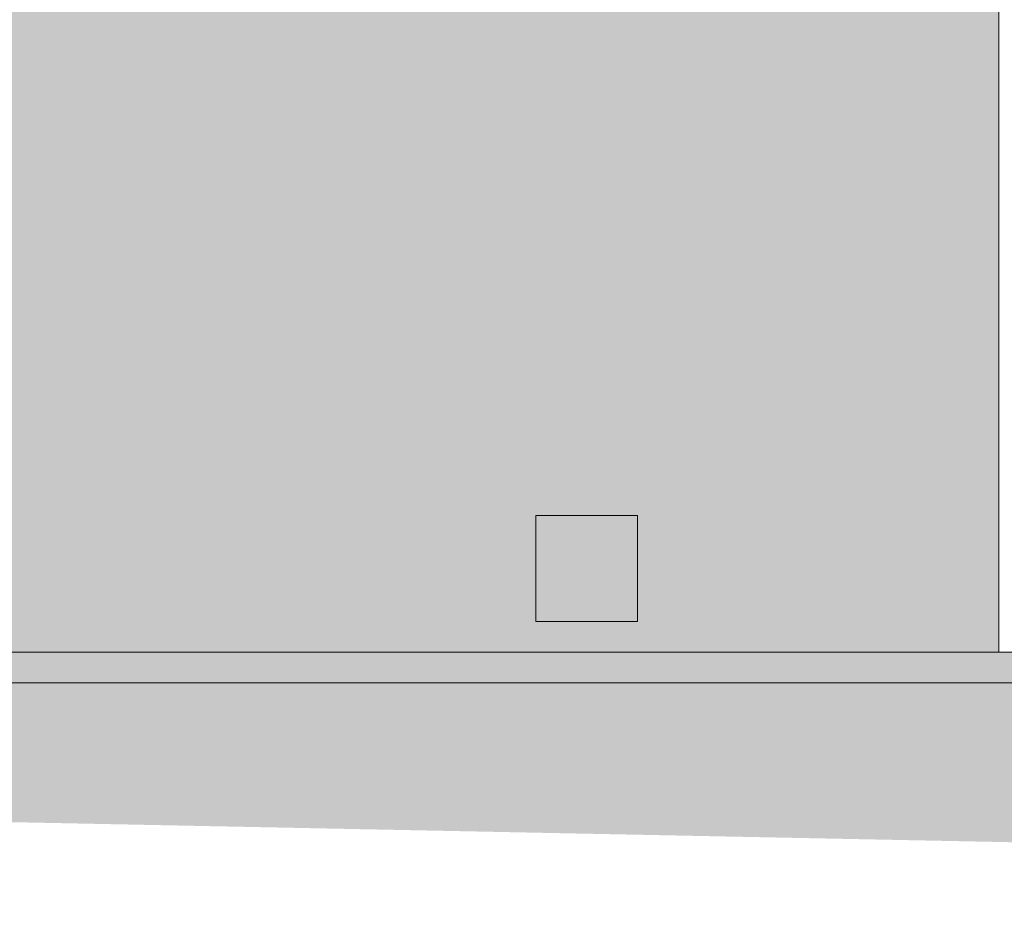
# Model space of a CAD drawing. Header units: metres. Extents: x 10.2 to 107.4, y -18.3 to 5.6.
# Tile 136 of 256: x 44 to 45.6, y -0.5 to 1. Entities that reach past the tile are written whole.
import ezdxf

# ---------------------------------------------------------------- set-up
doc = ezdxf.new("R2010")
doc.units = ezdxf.units.M
doc.layers.add('A-DETL', color=7, linetype='Continuous', lineweight=5, true_color=0x00a600)
for name, color, linetype, lineweight in [('A-DETL-GENF', 7, 'Continuous', 5), ('A-FLOR', 7, 'Continuous', 5), ('A-WALL-PATT', 7, 'Continuous', 5), ('E-ELEC-EQPM', 7, 'Continuous', 5), ('I-WALL', 7, 'Continuous', 5)]:
    doc.layers.add(name, color=color, linetype=linetype, lineweight=lineweight)

# ---------------------------------------------------------------- blocks, each defined once
blk = doc.blocks.new('Caixa de Passagem 15x15cm - Caixa de Passagem 15x15cm-2965799-FACH_TERRACOTA_mini')
at = {"layer": 'E-ELEC-EQPM', "true_color": 0xfbfbfb}
blk.add_hatch(color=7, dxfattribs=at).paths.add_polyline_path([(-15.9, -0.01), (-15.9, 0.162), (-16.065, 0.162), (-16.065, -0.01), (-15.9825, -0.01)])
at = {"layer": 'E-ELEC-EQPM'}
for p, q in [((-15.9, 0.162), (-16.065, 0.162)), ((-16.065, -0.01), (-16.065, 0.162)), ((-15.9, -0.01), (-15.9, 0.162)), ((-16.065, -0.01), (-15.9, -0.01))]:
    blk.add_line(p, q, dxfattribs=at)

msp = doc.modelspace()

# ---------------------------------------------------------------- hatches: boundary and pattern name
at = {"layer": 'A-DETL-GENF', "true_color": 0xd2e2c2}
msp.add_hatch(color=254, dxfattribs=at).paths.add_polyline_path([(52.6446, -0.5106), (52.6446, -0.31), (50.1446, -0.11), (42.6446, -0.11), (42.6446, -0.31), (50.2014, -0.4616)])
at = {"layer": 'A-FLOR', "true_color": 0x616161}
msp.add_hatch(color=251, dxfattribs=at).paths.add_polyline_path([(43.6046, -0.11), (47.1746, -0.11), (47.1746, -0.06), (43.6046, -0.06), (43.6046, -0.07)])
at = {"layer": 'A-WALL-PATT', "true_color": 0xa2a2a2}
h = msp.add_hatch(dxfattribs=at)
h.set_pattern_fill('FP_26', color=253, style=0, pattern_type=2)
h.set_pattern_definition([(50, (44.6606, 1.2), (1.45713, -0.1272), [0.1524, -1.676]), (355, (44.6606, 1.2), (-0.2819, 1.5284), [0.1219, -1.341]), (100.45, (44.7826, 1.189), (1.1755, 1.40046), [0.1295, -1.425]), (46.184, (44.6606, 1.606), (2.169, -0.3364), [0.2286, -2.515]), (96.64, (44.8416, 1.578), (1.899, 1.9797), [0.1943, -2.137]), (351.18, (44.6606, 1.606), (1.8988, 1.9794), [0.1829, -2.012]), (21, (44.8646, 1.505), (1.21276, -0.8177), [0.1524, -1.676]), (326, (44.8646, 1.505), (0.4944, 1.47345), [0.1219, -1.341]), (71.45, (44.9656, 1.437), (1.707, 0.655), [0.1295, -1.425]), (37.5, (44.66064, 1.2), (0.02471, 0.67643), [0.06706, -1.258, 0.06706, -1.294, -1.346]), (37.5, (44.66064, 1.2), (0.02471, 0.67643), [-2.686, 0.06706, -1.279]), (7.5, (44.66064, 1.2), (0.53455, 0.80144), [0.06706, -0.70917, 0.06706, -1.227, -0.51308]), (7.5, (44.66064, 1.2), (0.53455, 0.80144), [-2.071, 0.06706, -0.44602]), (327.5, (44.20764, 1.2), (1.08472, -0.04583), [0.06706, -0.44094, 0.06706, -1.518, -2.103]), (327.5, (44.20764, 1.2), (1.08472, -0.04583), [-2.093, 0.06706, -2.036]), (317.5, (44.0046, 1.2), (1.18503, 0.20342), [0.06706, -0.59334, 0.06706, -0.98552, -1.494]), (317.5, (44.0046, 1.2), (1.18503, 0.20342), [-1.713, 0.06706, -1.426])])
h.paths.add_polyline_path([(45.5671, -0.06), (46.6746, -0.06), (46.6746, -0.0291), (46.6708, -0.0288), (46.6707, 2.65), (45.5672, 2.6499), (45.5671, -0.04)])
h.paths.add_polyline_path([(45.5846, 0.35), (45.5846, 2.3), (46.3646, 2.3), (46.3646, 0.35), (45.6225, 0.35)])
at = {"layer": 'I-WALL', "true_color": 0xdbcc9e}
h = msp.add_hatch(color=9, dxfattribs=at)
h.paths.add_polyline_path([(43.6046, -0.06), (45.4846, -0.06), (45.4846, 2.5786), (42.8046, 2.5786), (42.8046, 0.85), (43.6046, 0.85), (43.6046, 0.0082)])
h.paths.add_polyline_path([(44.9796, -0.01), (44.8146, -0.01), (44.8146, 0.162), (44.9796, 0.162), (44.9796, 0.0082)])
h.paths.add_polyline_path([(44.5172, 1), (43.4046, 1), (43.4046, 2.2), (44.8046, 2.2), (44.8046, 1), (44.5422, 1)])
msp.add_hatch(color=9, dxfattribs=at).paths.add_polyline_path([(45.4846, -0.06), (45.5671, -0.06), (45.5671, 2.5786), (45.4846, 2.5786), (45.4846, 0.0082)])

# ---------------------------------------------------------------- linework, layer by layer
at = {"layer": 'A-DETL', "color": 7, "lineweight": 15}
for p, q in [((47.0646, -0.06), (44.0046, -0.06)), ((50.1446, -0.11), (42.6446, -0.11))]:
    msp.add_line(p, q, dxfattribs=at)
at = {"layer": 'A-FLOR'}
msp.add_line((43.6046, -0.06), (47.0606, -0.06), dxfattribs=at)
at = {"layer": 'I-WALL'}
msp.add_line((45.5671, 2.5786), (45.5671, -0.06), dxfattribs=at)

# ---------------------------------------------------------------- block references
at = {"layer": 'E-ELEC-EQPM'}
msp.add_blockref('Caixa de Passagem 15x15cm - Caixa de Passagem 15x15cm-2965799-FACH_TERRACOTA_mini', (60.8796, 0), dxfattribs=at)

doc.saveas('drawing.dxf')
